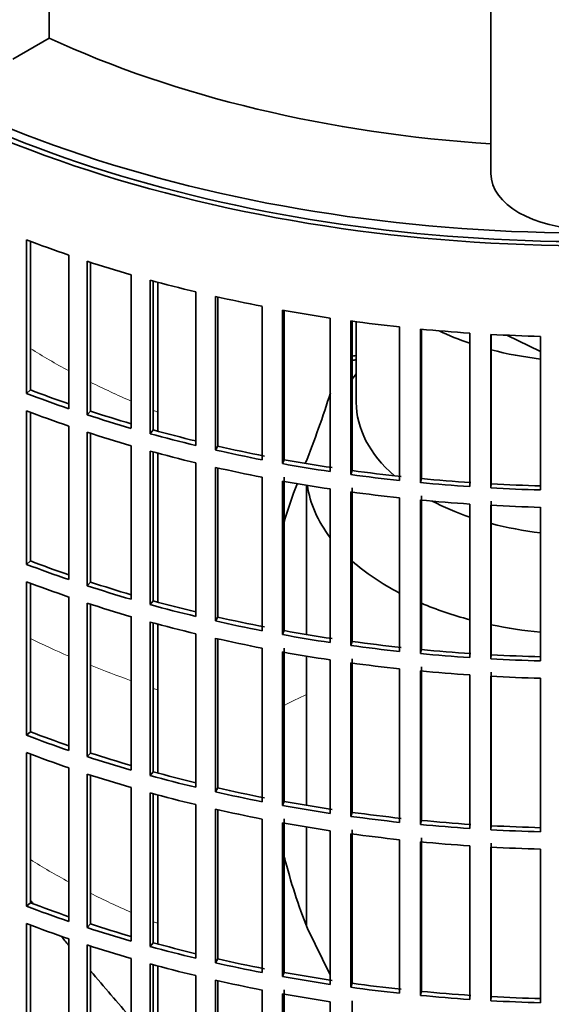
# Model space of a CAD drawing. Header units: millimetres. Extents: x 421 to 1312, y -1923 to 1668.
# Tile 5 of 24: x 1083 to 1158, y -1719 to -1580. Entities that reach past the tile are written whole.
import ezdxf

# ---------------------------------------------------------------- set-up
doc = ezdxf.new("R2010")
doc.units = ezdxf.units.MM
for name, color, linetype in [('VSI184-254_GIUNT', 7, 'Continuous'), ('VSI344-454_FILTR', 7, 'Continuous'), ('VSI344-454_SUPPO', 7, 'Continuous'), ('VSI344_DIFFUSORE', 7, 'Continuous')]:
    doc.layers.add(name, color=color, linetype=linetype)

# ---------------------------------------------------------------- blocks, each defined once
blk = doc.blocks.new('SE4')
at = {"layer": 'VSI184-254_GIUNT', "color": 7, "linetype": 'Continuous', "lineweight": 35}
for p, q in [((1130.51, -1622.37), (1130.51, -1633.73)), ((1130.51, -1629.73), (1129.95, -1630.45)), ((1123.51, -1645.41), (1123.51, -1666.44)), ((1123.51, -1669.49), (1123.51, -1690.53)), ((1123.51, -1693.58), (1123.51, -1707.6))]:
    blk.add_line(p, q, dxfattribs=at)
for centre, major_axis, start_param, end_param in [((1163.01, -1609.24), (-32.5, 0), 0.875493, 1.038932), ((1163.01, -1609.24), (-32.5, 0), 1.14425, 1.369498), ((1163.01, -1633.73), (-32.5, 0), 0, 0.584062), ((1163.01, -1643.63), (39.5, 0), 3.220457, 3.555729), ((1163.01, -1633.73), (-32.5, 0), 0.835386, 1.038932), ((1163.01, -1633.73), (-32.5, 0), 1.14425, 1.369498), ((1163.01, -1643.63), (39.5, 0), 3.720726, 3.98088), ((1163.01, -1643.63), (39.5, 0), 4.081192, 4.281952), ((1163.01, -1643.63), (39.5, 0), 4.365036, 4.547129)]:
    blk.add_ellipse(centre, major_axis=major_axis, ratio=0.57735, start_param=start_param, end_param=end_param, dxfattribs=at)
at = {"layer": 'VSI344-454_FILTR', "color": 7, "linetype": 'Continuous', "lineweight": 35}
for p, q in [((1084.01, -1632.47), (1084.01, -1610.84)), ((1084.54, -1631.98), (1084.54, -1611.04)), ((1089.97, -1634.62), (1089.97, -1612.99)), ((1092.56, -1635.49), (1092.56, -1613.85)), ((1093.03, -1634.98), (1093.03, -1614)), ((1098.77, -1637.39), (1098.77, -1615.76)), ((1101.45, -1638.15), (1101.45, -1616.51)), ((1101.86, -1637.62), (1101.86, -1616.62)), ((1107.88, -1639.8), (1107.88, -1618.16)), ((1110.64, -1640.44), (1110.64, -1618.81)), ((1110.98, -1639.9), (1110.98, -1618.88)), ((1117.25, -1641.83), (1117.25, -1620.2)), ((1120.09, -1642.37), (1120.09, -1620.73)), ((1120.36, -1641.81), (1120.36, -1620.78)), ((1126.85, -1643.49), (1126.85, -1621.85)), ((1129.74, -1643.9), (1129.74, -1622.26)), ((1129.95, -1643.34), (1129.95, -1622.29)), ((1136.63, -1644.75), (1136.63, -1623.11)), ((1139.56, -1645.05), (1139.56, -1623.41)), ((1139.7, -1644.47), (1139.7, -1623.42)), ((1146.53, -1645.61), (1146.53, -1623.97)), ((1149.5, -1645.79), (1149.5, -1624.15)), ((1149.57, -1645.21), (1149.57, -1624.16)), ((1156.51, -1646.07), (1156.51, -1624.44)), ((1084.54, -1631.98), (1084.01, -1632.47)), ((1084.01, -1656.56), (1084.01, -1634.92)), ((1084.54, -1656.07), (1084.54, -1635.12)), ((1093.03, -1634.98), (1092.56, -1635.49)), ((1089.97, -1658.71), (1089.97, -1637.07)), ((1092.56, -1659.57), (1092.56, -1637.94)), ((1093.03, -1659.06), (1093.03, -1638.09)), ((1101.86, -1637.62), (1101.45, -1638.15)), ((1098.77, -1661.48), (1098.77, -1639.84)), ((1110.98, -1639.9), (1110.64, -1640.44)), ((1101.45, -1662.23), (1101.45, -1640.6)), ((1101.86, -1661.71), (1101.86, -1640.71)), ((1107.88, -1663.89), (1107.88, -1642.25)), ((1120.36, -1641.81), (1120.09, -1642.37)), ((1110.64, -1664.53), (1110.64, -1642.89)), ((1110.98, -1663.99), (1110.98, -1642.97)), ((1129.95, -1643.34), (1129.74, -1643.9)), ((1117.25, -1665.92), (1117.25, -1644.28)), ((1120.09, -1666.45), (1120.09, -1644.82)), ((1120.36, -1665.9), (1120.36, -1644.26)), ((1139.7, -1644.47), (1139.56, -1645.05)), ((1149.57, -1645.21), (1149.5, -1645.79)), ((1126.85, -1667.57), (1126.85, -1645.93)), ((1129.74, -1667.99), (1129.74, -1646.35)), ((1129.95, -1667.42), (1129.95, -1645.79)), ((1139.7, -1668.56), (1139.7, -1646.92)), ((1136.63, -1668.83), (1136.63, -1647.2)), ((1139.56, -1669.13), (1139.56, -1647.49)), ((1146.53, -1669.7), (1146.53, -1648.06)), ((1149.5, -1669.88), (1149.5, -1648.24)), ((1149.57, -1669.3), (1149.57, -1647.66)), ((1156.51, -1670.16), (1156.51, -1648.52)), ((1084.54, -1656.07), (1084.01, -1656.56)), ((1084.01, -1680.65), (1084.01, -1659.01)), ((1084.54, -1680.16), (1084.54, -1659.21)), ((1093.03, -1659.06), (1092.56, -1659.57)), ((1089.97, -1682.8), (1089.97, -1661.16)), ((1092.56, -1683.66), (1092.56, -1662.02)), ((1093.03, -1683.15), (1093.03, -1662.17)), ((1101.86, -1661.71), (1101.45, -1662.23)), ((1098.77, -1685.57), (1098.77, -1663.93)), ((1101.45, -1686.32), (1101.45, -1664.68)), ((1101.86, -1685.79), (1101.86, -1664.79)), ((1110.98, -1663.99), (1110.64, -1664.53)), ((1107.88, -1687.97), (1107.88, -1666.34)), ((1120.36, -1665.9), (1120.09, -1666.45)), ((1110.64, -1688.62), (1110.64, -1666.98)), ((1110.98, -1688.07), (1110.98, -1667.06)), ((1129.95, -1667.42), (1129.74, -1667.99)), ((1117.25, -1690.01), (1117.25, -1668.37)), ((1120.09, -1690.54), (1120.09, -1668.9)), ((1120.36, -1689.98), (1120.36, -1668.35)), ((1139.7, -1668.56), (1139.56, -1669.13)), ((1126.85, -1691.66), (1126.85, -1670.02)), ((1129.74, -1692.07), (1129.74, -1670.44)), ((1129.95, -1691.51), (1129.95, -1669.87)), ((1149.57, -1669.3), (1149.5, -1669.88)), ((1136.63, -1692.92), (1136.63, -1671.28)), ((1139.56, -1693.22), (1139.56, -1671.58)), ((1139.7, -1692.65), (1139.7, -1671.01)), ((1149.57, -1693.39), (1149.57, -1671.75)), ((1146.53, -1693.78), (1146.53, -1672.15)), ((1149.5, -1693.96), (1149.5, -1672.33)), ((1156.51, -1694.25), (1156.51, -1672.61)), ((1084.54, -1680.16), (1084.01, -1680.65)), ((1084.01, -1704.73), (1084.01, -1683.1)), ((1084.54, -1704.24), (1084.54, -1683.3)), ((1093.03, -1683.15), (1092.56, -1683.66)), ((1089.97, -1706.88), (1089.97, -1685.25)), ((1101.86, -1685.79), (1101.45, -1686.32)), ((1092.56, -1707.75), (1092.56, -1686.11)), ((1093.03, -1707.24), (1093.03, -1686.26)), ((1098.77, -1709.65), (1098.77, -1688.02)), ((1110.98, -1688.07), (1110.64, -1688.62)), ((1101.45, -1710.41), (1101.45, -1688.77)), ((1101.86, -1709.88), (1101.86, -1688.88)), ((1120.36, -1689.98), (1120.09, -1690.54)), ((1107.88, -1712.06), (1107.88, -1690.42)), ((1110.64, -1712.7), (1110.64, -1691.07)), ((1110.98, -1712.16), (1110.98, -1691.14)), ((1117.25, -1714.09), (1117.25, -1692.46)), ((1120.36, -1714.07), (1120.36, -1692.43)), ((1129.95, -1691.51), (1129.74, -1692.07)), ((1139.7, -1692.65), (1139.56, -1693.22)), ((1120.09, -1714.63), (1120.09, -1692.99)), ((1126.85, -1715.75), (1126.85, -1694.11)), ((1129.95, -1715.6), (1129.95, -1693.96)), ((1149.57, -1693.39), (1149.5, -1693.96)), ((1129.74, -1716.16), (1129.74, -1694.52)), ((1136.63, -1717.01), (1136.63, -1695.37)), ((1139.7, -1716.73), (1139.7, -1695.1)), ((1139.56, -1717.31), (1139.56, -1695.67)), ((1146.53, -1717.87), (1146.53, -1696.23)), ((1149.5, -1718.05), (1149.5, -1696.41)), ((1149.57, -1717.47), (1149.57, -1695.84)), ((1156.51, -1718.33), (1156.51, -1696.7)), ((1084.54, -1704.24), (1084.01, -1704.73)), ((1084.01, -1728.82), (1084.01, -1707.18)), ((1084.54, -1728.33), (1084.54, -1707.38)), ((1093.03, -1707.24), (1092.56, -1707.75)), ((1089.97, -1730.97), (1089.97, -1709.33)), ((1092.56, -1731.83), (1092.56, -1710.2)), ((1093.03, -1731.32), (1093.03, -1710.35)), ((1101.86, -1709.88), (1101.45, -1710.41)), ((1098.77, -1733.74), (1098.77, -1712.1)), ((1110.98, -1712.16), (1110.64, -1712.7)), ((1101.45, -1734.49), (1101.45, -1712.86)), ((1101.86, -1733.97), (1101.86, -1712.97)), ((1107.88, -1736.15), (1107.88, -1714.51)), ((1120.36, -1714.07), (1120.09, -1714.63)), ((1110.64, -1736.79), (1110.64, -1715.15)), ((1110.98, -1736.25), (1110.98, -1715.23)), ((1129.95, -1715.6), (1129.74, -1716.16)), ((1117.25, -1738.18), (1117.25, -1716.54)), ((1120.09, -1738.71), (1120.09, -1717.08)), ((1120.36, -1738.16), (1120.36, -1716.52)), ((1139.7, -1716.73), (1139.56, -1717.31)), ((1149.57, -1717.47), (1149.5, -1718.05)), ((1126.85, -1739.83), (1126.85, -1718.19)), ((1129.95, -1739.68), (1129.95, -1718.05))]:
    blk.add_line(p, q, dxfattribs=at)
for centre, major_axis, start_param, end_param in [((1163.01, -1528.81), (143.5, 0), 2.974441, 5.121903), ((1163.01, -1528.81), (142.5, 0), 3.141593, 5.134148), ((1163.01, -1541.67), (-143.5, 0), 0.987776, 1.036806), ((1163.01, -1541.67), (-143.5, 0), 1.057589, 1.106619), ((1163.01, -1541.67), (-143.5, 0), 1.127403, 1.176432), ((1163.01, -1541.67), (-143.5, 0), 1.197216, 1.246245), ((1163.01, -1541.67), (-143.5, 0), 1.267029, 1.316058), ((1163.01, -1541.67), (-143.5, 0), 1.336842, 1.385871), ((1163.01, -1541.67), (-143.5, 0), 1.406655, 1.455685), ((1163.01, -1541.67), (-143.5, 0), 1.476469, 1.525498), ((1163.01, -1707.83), (-143.5, 0), -1.342333, -1.336842), ((1163.01, -1707.83), (-142.5, 0), -1.340701, -1.33667), ((1163.01, -1563.31), (-143.5, 0), 0.987776, 1.036806), ((1163.01, -1563.31), (-142.5, 0), 0.987604, 1.032651), ((1163.01, -1565.76), (-143.5, 0), 0.987776, 1.036806), ((1163.01, -1563.31), (-143.5, 0), 1.057589, 1.106619), ((1163.01, -1563.31), (-142.5, 0), 1.057417, 1.103102), ((1163.01, -1565.76), (-143.5, 0), 1.057589, 1.106619), ((1163.01, -1563.31), (-143.5, 0), 1.127403, 1.176432), ((1163.01, -1563.31), (-142.5, 0), 1.127231, 1.17351), ((1163.01, -1563.31), (-142.5, 0), 1.197044, 1.246417), ((1163.01, -1565.76), (-143.5, 0), 1.127403, 1.176432), ((1163.01, -1563.31), (-143.5, 0), 1.197216, 1.246245), ((1163.01, -1563.31), (-143.5, 0), 1.267029, 1.316058), ((1163.01, -1563.31), (-142.5, 0), 1.266857, 1.31623), ((1163.01, -1565.76), (-143.5, 0), 1.197216, 1.246245), ((1163.01, -1563.31), (-143.5, 0), 1.336842, 1.385871), ((1163.01, -1563.31), (-142.5, 0), 1.33667, 1.386044), ((1163.01, -1565.76), (-143.5, 0), 1.267029, 1.316058), ((1163.01, -1563.31), (-143.5, 0), 1.406655, 1.455685), ((1163.01, -1563.31), (-142.5, 0), 1.406483, 1.455857), ((1163.01, -1563.31), (-142.5, 0), 1.476296, 1.52567), ((1163.01, -1565.76), (-143.5, 0), 1.336842, 1.385871), ((1163.01, -1563.31), (-143.5, 0), 1.476469, 1.525498), ((1163.01, -1565.76), (-143.5, 0), 1.406655, 1.455685), ((1163.01, -1565.76), (-143.5, 0), 1.476469, 1.525498), ((1163.01, -1587.4), (-143.5, 0), 0.987776, 1.036806), ((1163.01, -1587.4), (-142.5, 0), 0.987604, 1.032651), ((1163.01, -1589.85), (-143.5, 0), 0.987776, 1.036806), ((1163.01, -1587.4), (-142.5, 0), 1.057417, 1.103102), ((1163.01, -1587.4), (-143.5, 0), 1.057589, 1.106619), ((1163.01, -1589.85), (-143.5, 0), 1.057589, 1.106619), ((1163.01, -1587.4), (-143.5, 0), 1.127403, 1.176432), ((1163.01, -1587.4), (-142.5, 0), 1.127231, 1.17351), ((1163.01, -1589.85), (-143.5, 0), 1.127403, 1.176432), ((1163.01, -1587.4), (-143.5, 0), 1.197216, 1.246245), ((1163.01, -1587.4), (-142.5, 0), 1.197044, 1.246417), ((1163.01, -1587.4), (-142.5, 0), 1.266857, 1.31623), ((1163.01, -1589.85), (-143.5, 0), 1.197216, 1.246245), ((1163.01, -1587.4), (-143.5, 0), 1.267029, 1.316058), ((1163.01, -1587.4), (-142.5, 0), 1.33667, 1.386044), ((1163.01, -1589.85), (-143.5, 0), 1.267029, 1.316058), ((1163.01, -1587.4), (-143.5, 0), 1.336842, 1.385871), ((1163.01, -1587.4), (-143.5, 0), 1.406655, 1.455685), ((1163.01, -1587.4), (-142.5, 0), 1.406483, 1.455857), ((1163.01, -1589.85), (-143.5, 0), 1.336842, 1.385871), ((1163.01, -1587.4), (-143.5, 0), 1.476469, 1.525498), ((1163.01, -1587.4), (-142.5, 0), 1.476296, 1.52567), ((1163.01, -1589.85), (-143.5, 0), 1.406655, 1.455685), ((1163.01, -1589.85), (-143.5, 0), 1.476469, 1.525498), ((1163.01, -1611.48), (-142.5, 0), 0.987604, 1.032651), ((1163.01, -1611.48), (-143.5, 0), 0.987776, 1.036806), ((1163.01, -1613.93), (-143.5, 0), 0.987776, 1.036806), ((1163.01, -1611.48), (-143.5, 0), 1.057589, 1.106619), ((1163.01, -1611.48), (-142.5, 0), 1.057417, 1.103102), ((1163.01, -1611.48), (-142.5, 0), 1.127231, 1.17351), ((1163.01, -1613.93), (-143.5, 0), 1.057589, 1.106619), ((1163.01, -1611.48), (-143.5, 0), 1.127403, 1.176432), ((1163.01, -1611.48), (-143.5, 0), 1.197216, 1.246245), ((1163.01, -1611.48), (-142.5, 0), 1.197044, 1.246417), ((1163.01, -1613.93), (-143.5, 0), 1.127403, 1.176432), ((1163.01, -1611.48), (-142.5, 0), 1.266857, 1.31623), ((1163.01, -1613.93), (-143.5, 0), 1.197216, 1.246245), ((1163.01, -1611.48), (-143.5, 0), 1.267029, 1.316058), ((1163.01, -1611.48), (-143.5, 0), 1.336842, 1.385871), ((1163.01, -1611.48), (-142.5, 0), 1.33667, 1.386044), ((1163.01, -1611.48), (-142.5, 0), 1.406483, 1.455857), ((1163.01, -1613.93), (-143.5, 0), 1.267029, 1.316058), ((1163.01, -1611.48), (-143.5, 0), 1.406655, 1.455685), ((1163.01, -1611.48), (-143.5, 0), 1.476469, 1.525498), ((1163.01, -1611.48), (-142.5, 0), 1.476296, 1.52567), ((1163.01, -1613.93), (-143.5, 0), 1.336842, 1.385871), ((1163.01, -1613.93), (-143.5, 0), 1.406655, 1.455685), ((1163.01, -1613.93), (-143.5, 0), 1.476469, 1.525498), ((1163.01, -1635.57), (-143.5, 0), 0.987776, 1.036806), ((1163.01, -1635.57), (-142.5, 0), 0.987604, 1.032651), ((1163.01, -1638.02), (-143.5, 0), 0.987776, 1.036806), ((1163.01, -1635.57), (-143.5, 0), 1.057589, 1.106619), ((1163.01, -1635.57), (-142.5, 0), 1.057417, 1.103102), ((1163.01, -1638.02), (-143.5, 0), 1.057589, 1.106619), ((1163.01, -1635.57), (-143.5, 0), 1.127403, 1.176432), ((1163.01, -1635.57), (-142.5, 0), 1.127231, 1.17351), ((1163.01, -1635.57), (-142.5, 0), 1.197044, 1.246417), ((1163.01, -1638.02), (-143.5, 0), 1.127403, 1.176432), ((1163.01, -1635.57), (-143.5, 0), 1.197216, 1.246245), ((1163.01, -1635.57), (-143.5, 0), 1.267029, 1.316058), ((1163.01, -1635.57), (-142.5, 0), 1.266857, 1.31623), ((1163.01, -1638.02), (-143.5, 0), 1.197216, 1.246245), ((1163.01, -1635.57), (-143.5, 0), 1.336842, 1.385871), ((1163.01, -1635.57), (-142.5, 0), 1.33667, 1.386044), ((1163.01, -1638.02), (-143.5, 0), 1.267029, 1.316058), ((1163.01, -1635.57), (-143.5, 0), 1.406655, 1.455685), ((1163.01, -1635.57), (-142.5, 0), 1.406483, 1.455857), ((1163.01, -1635.57), (-142.5, 0), 1.476296, 1.52567), ((1163.01, -1635.57), (-143.5, 0), 1.476469, 1.525498)]:
    blk.add_ellipse(centre, major_axis=major_axis, ratio=0.57735, start_param=start_param, end_param=end_param, dxfattribs=at)
at = {"layer": 'VSI344-454_SUPPO', "color": 7, "linetype": 'Continuous', "lineweight": 35}
for p, q in [((1102.53, -1637.8), (1102.53, -1616.8)), ((1151.75, -1624.27), (1156.51, -1626.57)), ((1102.53, -1661.89), (1102.53, -1640.89)), ((1102.53, -1685.98), (1102.53, -1664.98)), ((1102.53, -1710.06), (1102.53, -1689.06)), ((1126.85, -1714.41), (1123.62, -1707.89)), ((1102.53, -1734.15), (1102.53, -1713.15))]:
    blk.add_line(p, q, dxfattribs=at)
for centre, radius, start, end in [((984.4, -1587.15), 149.49, 338.3358, 342.3932), ((1176.53, -1666.52), 58.39, 158.4859, 164.357), ((1197.12, -1678.76), 79.06, 193.9573, 201.6231), ((28188.55, 21439.91), 35640.76, 220.493647, 220.494662), ((28188.55, 21439.91), 35640.76, 220.504228, 220.507103), ((28188.55, 21439.91), 35640.76, 220.51466, 220.528864)]:
    blk.add_arc(centre, radius, start, end, dxfattribs=at)
blk.add_ellipse((1163.01, -1527.59), major_axis=(142.5, 0), ratio=0.57735, start_param=3.023053, end_param=5.154183, dxfattribs=at)
at = {"layer": 'VSI344-454_SUPPO', "color": 4, "linetype": 'Continuous', "lineweight": 9}
for centre, major_axis, start_param, end_param in [((1163.01, -1584.16), (-106.99, 0), 0.747348, 0.819367), ((1163.01, -1584.16), (-106.99, 0), 0.857735, 0.926692), ((1163.01, -1584.16), (-106.99, 0), 0.962313, 0.96998), ((1163.01, -1613.08), (-122, 0), 0.872093, 0.928959), ((1163.01, -1613.08), (-122, 0), 0.959843, 1.01622), ((1163.01, -1613.08), (-122, 0), 1.045723, 1.052104), ((1163.01, -1703.63), (-63.54, 0), -0.899918, -0.834953), ((1163.01, -1656.34), (-106.8, 0), 0.745517, 0.817782), ((1163.01, -1656.34), (-106.8, 0), 0.856268, 0.925418), ((1163.01, -1656.34), (-106.8, 0), 0.961131, 0.968818)]:
    blk.add_ellipse(centre, major_axis=major_axis, ratio=0.57735, start_param=start_param, end_param=end_param, dxfattribs=at)
at = {"layer": 'VSI344_DIFFUSORE', "color": 7, "linetype": 'Continuous', "lineweight": 35}
for p, q in [((1087.18, -1582.39), (1087.18, -1542.9)), ((1149.51, -1601.49), (1149.51, -1556.5)), ((1087.18, -1582.39), (1082.05, -1585.35))]:
    blk.add_line(p, q, dxfattribs=at)
for centre, major_axis, start_param, end_param in [((1163.01, -1527.59), (-121.5, 0), 0.896739, 1.459455), ((1163.01, -1601.49), (13.5, 0), 3.141593, 6.283185)]:
    blk.add_ellipse(centre, major_axis=major_axis, ratio=0.57735, start_param=start_param, end_param=end_param, dxfattribs=at)

msp = doc.modelspace()

# ---------------------------------------------------------------- block references
msp.add_blockref('SE4', (0, 0))

doc.saveas('drawing.dxf')
